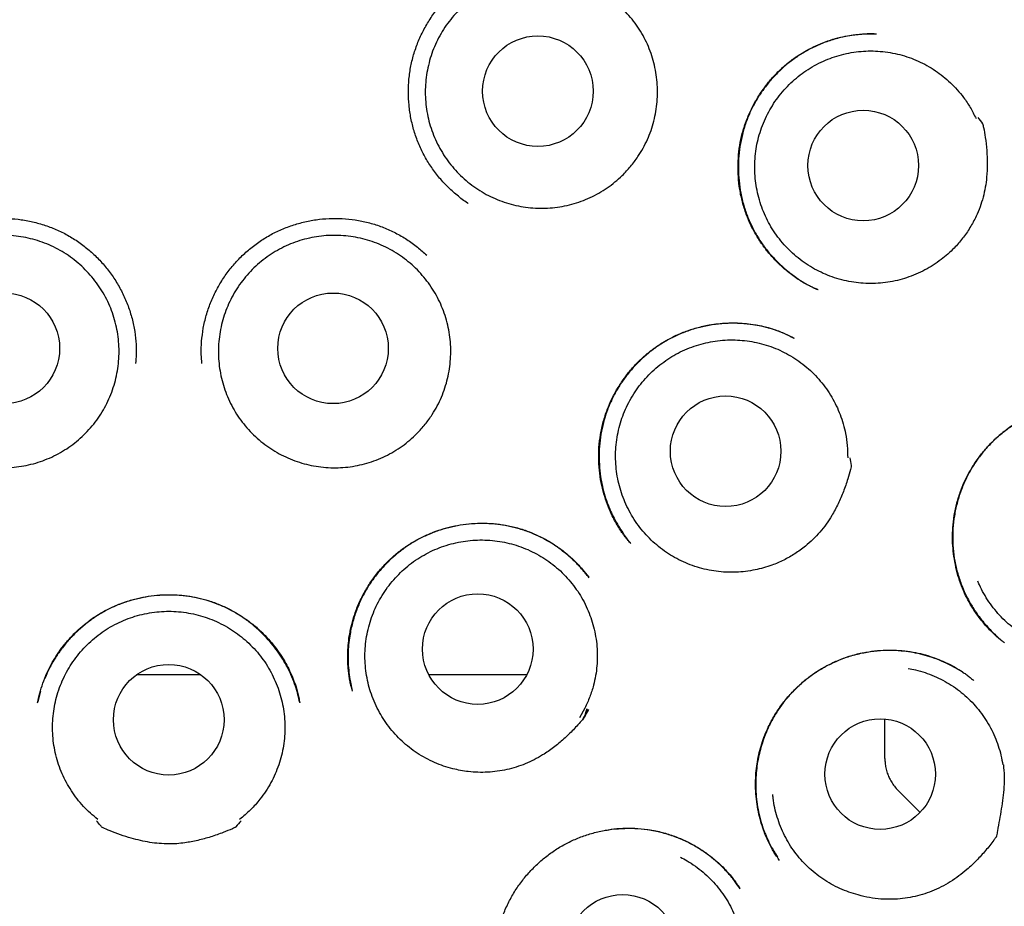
# Model space of a CAD drawing. Header units: millimetres. Extents: x 8 to 853, y 12 to 811.
# Tile 49 of 54: x 489 to 500, y 784 to 793. Entities that reach past the tile are written whole.
import ezdxf

# ---------------------------------------------------------------- set-up
doc = ezdxf.new("R2010")
doc.units = ezdxf.units.MM

msp = doc.modelspace()

# ---------------------------------------------------------------- linework, layer by layer
at = {"color": 7, "linetype": 'Continuous', "lineweight": 30}
for p, q in [((498.157, 790.417), (498.147, 790.422)), ((497.882, 789.885), (497.898, 789.877)), ((496.085, 787.605), (496.079, 787.611)), ((495.617, 787.23), (495.619, 787.227)), ((490.605, 786.15), (491.314, 786.15)), ((493.843, 786.15), (494.931, 786.15)), ((489.537, 785.967), (489.508, 785.849)), ((492.992, 785.988), (492.995, 785.977)), ((495.574, 785.777), (495.515, 785.671)), ((495.614, 785.763), (495.55, 785.65)), ((495.55, 785.65), (495.613, 785.763)), ((498.903, 785.249), (498.903, 785.657)), ((498.903, 785.22), (498.903, 785.249)), ((499.292, 784.623), (499.049, 784.866))]:
    msp.add_line(p, q, dxfattribs=at)
at = {"color": 7, "linetype": 'Continuous', "lineweight": 30, "flags": 128}
msp.add_lwpolyline([(495.596, 785.771), (495.587, 785.737), (495.58, 785.711), (495.575, 785.692), (495.573, 785.681), (495.572, 785.68), (495.572, 785.68), (495.572, 785.68), (495.572, 785.68), (495.572, 785.68), (495.572, 785.68), (495.572, 785.68), (495.572, 785.68), (495.572, 785.679), (495.571, 785.679), (495.569, 785.676), (495.565, 785.671), (495.548, 785.651)], dxfattribs=at)
at = {"color": 7, "linetype": 'Continuous', "lineweight": 30}
for centre, radius in [((490.96, 793.55), 16.35), ((490.96, 793.55), 16.174), ((495.054, 792.616), 0.613), ((498.662, 791.792), 0.613), ((489.137, 789.766), 0.613), ((492.782, 789.766), 0.613), ((497.136, 788.625), 0.613), ((494.387, 786.433), 0.613), ((490.96, 785.65), 0.613), ((498.85, 785.047), 0.613), ((495.993, 783.099), 0.613)]:
    msp.add_circle(centre, radius, dxfattribs=at)
for points, knots in [([(490.96, 811.403), (490.835, 811.402), (490.588, 811.4), (490.222, 811.388), (489.866, 811.369), (489.519, 811.344), (489.184, 811.313), (488.861, 811.278), (488.549, 811.238), (488.247, 811.194), (487.937, 811.143), (487.621, 811.086), (487.3, 811.021), (486.993, 810.954), (486.699, 810.885), (486.42, 810.814), (486.149, 810.74), (485.886, 810.665), (485.632, 810.588), (485.394, 810.512), (485.186, 810.442), (485.005, 810.379), (484.849, 810.323), (484.698, 810.268), (484.481, 810.186), (484.197, 810.073), (483.845, 809.924), (483.462, 809.753), (483.048, 809.555), (482.605, 809.328), (482.164, 809.086), (481.726, 808.829), (481.294, 808.56), (480.877, 808.283), (480.476, 808.001), (480.091, 807.714), (479.713, 807.417), (479.344, 807.11), (478.977, 806.787), (478.611, 806.448), (478.25, 806.093), (477.898, 805.726), (477.557, 805.35), (477.226, 804.962), (476.911, 804.573), (476.614, 804.182), (476.332, 803.792), (476.06, 803.393), (475.799, 802.988), (475.543, 802.567), (475.295, 802.131), (475.054, 801.679), (474.827, 801.222), (474.613, 800.758), (474.413, 800.29), (474.23, 799.825), (474.064, 799.366), (473.914, 798.912), (473.775, 798.454), (473.65, 797.993), (473.534, 797.519), (473.428, 797.031), (473.335, 796.531), (473.256, 796.026), (473.191, 795.519), (473.14, 795.01), (473.104, 794.509), (473.083, 794.019), (473.075, 793.538), (473.08, 793.059), (473.098, 792.58), (473.129, 792.091), (473.175, 791.593), (473.237, 791.087), (473.312, 790.583), (473.402, 790.081), (473.505, 789.581), (473.621, 789.094), (473.747, 788.62), (473.883, 788.159), (474.03, 787.703), (474.19, 787.25), (474.366, 786.794), (474.557, 786.334), (474.766, 785.87), (474.989, 785.412), (475.224, 784.96), (475.472, 784.515), (475.729, 784.084), (475.993, 783.665), (476.265, 783.259), (476.551, 782.857), (476.849, 782.46), (477.141, 782.093), (477.424, 781.755), (477.695, 781.446), (477.976, 781.14), (478.267, 780.837), (478.57, 780.537), (478.884, 780.24), (479.165, 779.987), (479.408, 779.777), (479.609, 779.608), (479.813, 779.441), (480.022, 779.276), (480.234, 779.113), (480.417, 778.976), (480.566, 778.867), (480.677, 778.788), (480.777, 778.717), (480.867, 778.654), (480.943, 778.601), (481.005, 778.557), (481.056, 778.522), (481.1, 778.493), (481.136, 778.468), (481.165, 778.449), (481.182, 778.438), (481.189, 778.433)], [0, 0, 0, 0, 0.008166, 0.016134, 0.0239027, 0.031471, 0.0388374, 0.0458748, 0.0527157, 0.059359, 0.0658041, 0.0732174, 0.0803478, 0.0871947, 0.0937575, 0.1000358, 0.1060293, 0.1121217, 0.1178884, 0.1233297, 0.1284457, 0.1322374, 0.1358286, 0.139278, 0.1427294, 0.1509809, 0.159284, 0.1676523, 0.1783974, 0.1892475, 0.2002009, 0.2112559, 0.222359, 0.233462, 0.2439285, 0.254391, 0.2648473, 0.2752957, 0.285734, 0.296791, 0.3078303, 0.3188774, 0.3299473, 0.3410367, 0.3521419, 0.362624, 0.3731151, 0.3836142, 0.3941181, 0.4046237, 0.4157641, 0.426899, 0.4380247, 0.4491384, 0.4602384, 0.4713154, 0.4817374, 0.4921458, 0.5025484, 0.5129526, 0.5233656, 0.5344252, 0.545513, 0.5566338, 0.5677741, 0.5789202, 0.5900583, 0.6005407, 0.6109932, 0.6214226, 0.6318618, 0.6423107, 0.6534016, 0.6644994, 0.675602, 0.6867079, 0.6978147, 0.7089201, 0.7193877, 0.7298499, 0.7403049, 0.7507508, 0.7611844, 0.7722399, 0.7833075, 0.7943887, 0.8054812, 0.8165825, 0.8276974, 0.8382533, 0.8488982, 0.8596301, 0.8704464, 0.8813451, 0.8902502, 0.8992067, 0.9082286, 0.9173679, 0.9266416, 0.9360736, 0.9456581, 0.9513168, 0.9570235, 0.9627765, 0.9685743, 0.974415, 0.9802568, 0.9835006, 0.9864603, 0.9891361, 0.9915288, 0.993639, 0.9951823, 0.9965307, 0.9976852, 0.9986467, 0.9994171, 1, 1, 1, 1]), ([(503.754, 780.944), (503.777, 780.968), (503.906, 781.099), (504.131, 781.343), (504.428, 781.675), (504.733, 782.037), (505.046, 782.428), (505.364, 782.85), (505.667, 783.277), (505.955, 783.709), (506.229, 784.145), (506.484, 784.578), (506.721, 785.009), (506.943, 785.436), (507.152, 785.869), (507.35, 786.306), (507.54, 786.759), (507.72, 787.226), (507.891, 787.708), (508.049, 788.196), (508.192, 788.688), (508.322, 789.184), (508.435, 789.673), (508.533, 790.154), (508.615, 790.627), (508.686, 791.101), (508.743, 791.577), (508.789, 792.064), (508.822, 792.562), (508.841, 793.072), (508.845, 793.583), (508.835, 794.094), (508.81, 794.606), (508.771, 795.108), (508.72, 795.598), (508.656, 796.076), (508.581, 796.551), (508.493, 797.023), (508.39, 797.501), (508.272, 797.985), (508.138, 798.476), (507.99, 798.963), (507.827, 799.447), (507.651, 799.928), (507.463, 800.395), (507.267, 800.848), (507.063, 801.286), (506.847, 801.718), (506.621, 802.143), (506.379, 802.569), (506.12, 802.997), (505.844, 803.424), (505.556, 803.844), (505.256, 804.255), (504.945, 804.658), (504.627, 805.045), (504.306, 805.415), (503.98, 805.771), (503.644, 806.118), (503.299, 806.457), (502.938, 806.792), (502.561, 807.123), (502.168, 807.45), (501.766, 807.764), (501.355, 808.067), (500.936, 808.358), (500.517, 808.631), (500.1, 808.887), (499.687, 809.126), (499.27, 809.352), (498.851, 809.566), (498.421, 809.771), (497.98, 809.966), (497.53, 810.151), (497.166, 810.29), (496.887, 810.389), (496.689, 810.458), (496.477, 810.528), (496.252, 810.599), (496.014, 810.672), (495.766, 810.743), (495.51, 810.812), (495.244, 810.88), (494.966, 810.946), (494.676, 811.011), (494.373, 811.073), (494.057, 811.132), (493.728, 811.186), (493.399, 811.235), (493.071, 811.277), (492.743, 811.314), (492.406, 811.344), (492.058, 811.37), (491.701, 811.388), (491.334, 811.4), (491.085, 811.402), (490.96, 811.403)], [0, 0, 0, 0, 0.002378, 0.013096, 0.023699, 0.034236, 0.046916, 0.059494, 0.071965, 0.084328, 0.096579, 0.10875, 0.120218, 0.131678, 0.143129, 0.15457, 0.166001, 0.178157, 0.190347, 0.202559, 0.214776, 0.226984, 0.239168, 0.250623, 0.262053, 0.27347, 0.28488, 0.296291, 0.308406, 0.320541, 0.332708, 0.344902, 0.357109, 0.36932, 0.380825, 0.392313, 0.403774, 0.415199, 0.426604, 0.4387, 0.450805, 0.462928, 0.475081, 0.487272, 0.499512, 0.511047, 0.522553, 0.534035, 0.545497, 0.556943, 0.56907, 0.581189, 0.593305, 0.605423, 0.617549, 0.629688, 0.64115, 0.652633, 0.66414, 0.675655, 0.687154, 0.699335, 0.711503, 0.72366, 0.735809, 0.747952, 0.760091, 0.771533, 0.782914, 0.794206, 0.80541, 0.816527, 0.828226, 0.839829, 0.851331, 0.856018, 0.861014, 0.866321, 0.871937, 0.877863, 0.884099, 0.890341, 0.896864, 0.90367, 0.910758, 0.918127, 0.925778, 0.933711, 0.941925, 0.949541, 0.957384, 0.965453, 0.97375, 0.982273, 0.991023, 1, 1, 1, 1]), ([(494.282, 791.371), (494.28, 791.373), (494.236, 791.399), (494.157, 791.462), (494.048, 791.558), (493.951, 791.666), (493.864, 791.782), (493.789, 791.907), (493.727, 792.038), (493.679, 792.175), (493.644, 792.316), (493.623, 792.46), (493.615, 792.605), (493.622, 792.751), (493.643, 792.896), (493.679, 793.038), (493.729, 793.176), (493.792, 793.307), (493.867, 793.432), (493.954, 793.549), (494.052, 793.656), (494.159, 793.754), (494.276, 793.841), (494.4, 793.915), (494.532, 793.977), (494.669, 794.025), (494.789, 794.056), (494.864, 794.066), (494.891, 794.069)], [0, 0, 0, 0, 0.002568, 0.043211, 0.083847, 0.124445, 0.164992, 0.205498, 0.245976, 0.28646, 0.326979, 0.367546, 0.40817, 0.448868, 0.489672, 0.530625, 0.571496, 0.612237, 0.652892, 0.693484, 0.734023, 0.774522, 0.814998, 0.85549, 0.896014, 0.936589, 0.977211, 1, 1, 1, 1]), ([(495.99, 791.682), (495.963, 791.658), (495.91, 791.608), (495.823, 791.543), (495.731, 791.486), (495.634, 791.436), (495.533, 791.394), (495.43, 791.362), (495.324, 791.338), (495.216, 791.322), (495.108, 791.317), (494.999, 791.32), (494.891, 791.333), (494.784, 791.354), (494.68, 791.385), (494.578, 791.424), (494.481, 791.471), (494.387, 791.527), (494.299, 791.59), (494.216, 791.661), (494.14, 791.738), (494.07, 791.821), (494.007, 791.911), (493.953, 792.005), (493.906, 792.103), (493.868, 792.205), (493.838, 792.309), (493.818, 792.416), (493.806, 792.524), (493.804, 792.633), (493.811, 792.742), (493.827, 792.849), (493.852, 792.955), (493.885, 793.059), (493.928, 793.159), (493.978, 793.255), (494.037, 793.347), (494.103, 793.433), (494.176, 793.514), (494.256, 793.588), (494.341, 793.655), (494.432, 793.715), (494.528, 793.766), (494.628, 793.81), (494.731, 793.845), (494.836, 793.871), (494.943, 793.888), (495.052, 793.896), (495.161, 793.895), (495.269, 793.885), (495.376, 793.866), (495.481, 793.837), (495.583, 793.8), (495.682, 793.755), (495.776, 793.701), (495.866, 793.64), (495.95, 793.571), (496.028, 793.495), (496.1, 793.413), (496.164, 793.326), (496.221, 793.233), (496.27, 793.136), (496.31, 793.035), (496.341, 792.93), (496.364, 792.824), (496.378, 792.716), (496.383, 792.608), (496.378, 792.499), (496.364, 792.391), (496.342, 792.285), (496.31, 792.181), (496.27, 792.079), (496.221, 791.982), (496.16, 791.882), (496.084, 791.78), (496.021, 791.715), (495.99, 791.682)], [0, 0, 0, 0, 0.0134, 0.026847, 0.040295, 0.053694, 0.067094, 0.080541, 0.093989, 0.107388, 0.120788, 0.134235, 0.147683, 0.161082, 0.174482, 0.18793, 0.201377, 0.214777, 0.228176, 0.241624, 0.255071, 0.268471, 0.28187, 0.295318, 0.308765, 0.322165, 0.335565, 0.349012, 0.36246, 0.375859, 0.389259, 0.402706, 0.416154, 0.429553, 0.442953, 0.4564, 0.469848, 0.483247, 0.496647, 0.510095, 0.523542, 0.536942, 0.550341, 0.563789, 0.577236, 0.590636, 0.604035, 0.617483, 0.63093, 0.64433, 0.65773, 0.671177, 0.684625, 0.698024, 0.711424, 0.724871, 0.738319, 0.751718, 0.765118, 0.778565, 0.792013, 0.805412, 0.818812, 0.83226, 0.845707, 0.859107, 0.872506, 0.885954, 0.899401, 0.912801, 0.9262, 0.939648, 0.953095, 0.966495, 0.983247, 1, 1, 1, 1]), ([(498.161, 790.414), (498.153, 790.417), (498.137, 790.425), (498.104, 790.439), (498.063, 790.459), (498.012, 790.486), (497.955, 790.521), (497.895, 790.561), (497.821, 790.617), (497.737, 790.69), (497.646, 790.784), (497.561, 790.887), (497.485, 791), (497.418, 791.122), (497.363, 791.252), (497.321, 791.388), (497.291, 791.527), (497.275, 791.666), (497.272, 791.806), (497.281, 791.945), (497.303, 792.081), (497.338, 792.214), (497.385, 792.342), (497.443, 792.464), (497.511, 792.58), (497.59, 792.69), (497.679, 792.794), (497.779, 792.89), (497.881, 792.972), (497.983, 793.04), (498.083, 793.096), (498.188, 793.144), (498.298, 793.184), (498.406, 793.214), (498.509, 793.234), (498.601, 793.246), (498.681, 793.251), (498.749, 793.252), (498.79, 793.251), (498.808, 793.251)], [0, 0, 0, 0, 0.00697, 0.015295, 0.027206, 0.041318, 0.057699, 0.075769, 0.094141, 0.125303, 0.157132, 0.18961, 0.222731, 0.256506, 0.290944, 0.325608, 0.360025, 0.394203, 0.428149, 0.461875, 0.495404, 0.52877, 0.561807, 0.594459, 0.627001, 0.659908, 0.693199, 0.726879, 0.760957, 0.788524, 0.816376, 0.844518, 0.872959, 0.901181, 0.926769, 0.949421, 0.96915, 0.985991, 1, 1, 1, 1]), ([(498.783, 793.251), (498.779, 793.251), (498.762, 793.251), (498.728, 793.251), (498.679, 793.248), (498.618, 793.244), (498.546, 793.235), (498.447, 793.219), (498.325, 793.189), (498.189, 793.14), (498.059, 793.079), (497.938, 793.006), (497.825, 792.923), (497.723, 792.832), (497.63, 792.733), (497.547, 792.626), (497.474, 792.513), (497.411, 792.394), (497.36, 792.268), (497.32, 792.137), (497.293, 792.003), (497.278, 791.865), (497.276, 791.727), (497.286, 791.587), (497.31, 791.449), (497.346, 791.314), (497.395, 791.184), (497.455, 791.061), (497.524, 790.948), (497.602, 790.843), (497.686, 790.747), (497.776, 790.661), (497.87, 790.585), (497.966, 790.518), (498.059, 790.462), (498.121, 790.432), (498.15, 790.419)], [0, 0, 0, 0, 0.003345, 0.012758, 0.024959, 0.039976, 0.057828, 0.078508, 0.114589, 0.150382, 0.18578, 0.220642, 0.255023, 0.288961, 0.32248, 0.355606, 0.388597, 0.421848, 0.455378, 0.489039, 0.52284, 0.556817, 0.590997, 0.625402, 0.660061, 0.694804, 0.729069, 0.76267, 0.795523, 0.827666, 0.859116, 0.889884, 0.91991, 0.948734, 0.976322, 1, 1, 1, 1]), ([(499.526, 790.75), (499.497, 790.729), (499.439, 790.687), (499.346, 790.633), (499.247, 790.586), (499.145, 790.547), (499.041, 790.518), (498.935, 790.497), (498.826, 790.486), (498.717, 790.483), (498.609, 790.49), (498.503, 790.506), (498.396, 790.531), (498.293, 790.565), (498.193, 790.607), (498.098, 790.657), (498.006, 790.716), (497.919, 790.783), (497.839, 790.855), (497.765, 790.935), (497.698, 791.021), (497.638, 791.112), (497.587, 791.207), (497.544, 791.306), (497.509, 791.41), (497.483, 791.516), (497.466, 791.623), (497.458, 791.731), (497.459, 791.84), (497.469, 791.949), (497.488, 792.056), (497.516, 792.16), (497.554, 792.263), (497.599, 792.362), (497.653, 792.456), (497.714, 792.546), (497.783, 792.63), (497.859, 792.709), (497.94, 792.78), (498.027, 792.844), (498.121, 792.901), (498.218, 792.95), (498.319, 792.99), (498.422, 793.022), (498.529, 793.045), (498.637, 793.059), (498.745, 793.063), (498.853, 793.059), (498.961, 793.045), (499.068, 793.023), (499.171, 792.991), (499.272, 792.951), (499.369, 792.902), (499.462, 792.845), (499.549, 792.781), (499.631, 792.71), (499.707, 792.632), (499.781, 792.54), (499.853, 792.435), (499.893, 792.354), (499.913, 792.313)], [0, 0, 0, 0, 0.016852, 0.033704, 0.051045, 0.068386, 0.085238, 0.10209, 0.119431, 0.136772, 0.153624, 0.170476, 0.187817, 0.205159, 0.22201, 0.238862, 0.256203, 0.273545, 0.290396, 0.307248, 0.32459, 0.341931, 0.358783, 0.375634, 0.392976, 0.410317, 0.427169, 0.444021, 0.461362, 0.478703, 0.495555, 0.512407, 0.529748, 0.547089, 0.563941, 0.580793, 0.598134, 0.615476, 0.632327, 0.649179, 0.66652, 0.683862, 0.700714, 0.717565, 0.734907, 0.752248, 0.7691, 0.785951, 0.803293, 0.820634, 0.837486, 0.854338, 0.871679, 0.88902, 0.905872, 0.922724, 0.940065, 0.957406, 0.978585, 1, 1, 1, 1]), ([(499.932, 792.325), (499.95, 792.302), (499.969, 792.277), (499.987, 792.251), (499.989, 792.25), (499.989, 792.249), (499.989, 792.248), (499.99, 792.245), (499.992, 792.233), (500.003, 792.186), (500.018, 792.092), (500.033, 791.957), (500.039, 791.809), (500.034, 791.673), (500.018, 791.55), (499.993, 791.44), (499.959, 791.332), (499.912, 791.219), (499.848, 791.102), (499.767, 790.984), (499.683, 790.887), (499.602, 790.81), (499.551, 790.77), (499.526, 790.75)], [0, 0, 0, 0, 0.050155, 0.052958, 0.05392, 0.053982, 0.054226, 0.055206, 0.059124, 0.074798, 0.137513, 0.221739, 0.306045, 0.390176, 0.454039, 0.518153, 0.582263, 0.646123, 0.727387, 0.808897, 0.890153, 0.945077, 1, 1, 1, 1]), ([(488.099, 790.799), (488.132, 790.829), (488.202, 790.892), (488.318, 790.974), (488.444, 791.047), (488.576, 791.107), (488.713, 791.153), (488.855, 791.186), (488.999, 791.204), (489.144, 791.208), (489.289, 791.198), (489.433, 791.174), (489.574, 791.136), (489.71, 791.086), (489.84, 791.022), (489.963, 790.945), (490.078, 790.856), (490.184, 790.757), (490.279, 790.647), (490.364, 790.529), (490.437, 790.403), (490.498, 790.27), (490.545, 790.132), (490.579, 789.989), (490.597, 789.844), (490.602, 789.713), (490.594, 789.631), (490.592, 789.597)], [0, 0, 0, 0, 0.037926, 0.078491, 0.119008, 0.159486, 0.199948, 0.24043, 0.280955, 0.321535, 0.362157, 0.402791, 0.443404, 0.483971, 0.524488, 0.56497, 0.605436, 0.645922, 0.686448, 0.727026, 0.767668, 0.808393, 0.849245, 0.890191, 0.930992, 0.971684, 1, 1, 1, 1]), ([(491.328, 789.597), (491.325, 789.631), (491.318, 789.713), (491.323, 789.844), (491.341, 789.989), (491.374, 790.132), (491.421, 790.27), (491.482, 790.403), (491.555, 790.529), (491.64, 790.647), (491.736, 790.757), (491.841, 790.856), (491.956, 790.945), (492.079, 791.022), (492.21, 791.086), (492.346, 791.136), (492.487, 791.174), (492.63, 791.198), (492.775, 791.208), (492.921, 791.204), (493.065, 791.186), (493.206, 791.153), (493.344, 791.107), (493.476, 791.047), (493.602, 790.974), (493.718, 790.892), (493.787, 790.829), (493.821, 790.799)], [0, 0, 0, 0, 0.028316, 0.069008, 0.109809, 0.150755, 0.191607, 0.232332, 0.272974, 0.313552, 0.354078, 0.394564, 0.43503, 0.475512, 0.516029, 0.556596, 0.597209, 0.637843, 0.678465, 0.719045, 0.75957, 0.800052, 0.840514, 0.880992, 0.921509, 0.962074, 1, 1, 1, 1]), ([(488.206, 788.823), (488.181, 788.849), (488.132, 788.902), (488.066, 788.989), (488.007, 789.08), (487.956, 789.176), (487.913, 789.276), (487.879, 789.379), (487.854, 789.485), (487.838, 789.593), (487.831, 789.701), (487.833, 789.81), (487.844, 789.918), (487.864, 790.025), (487.893, 790.13), (487.931, 790.231), (487.978, 790.33), (488.032, 790.424), (488.095, 790.513), (488.164, 790.597), (488.241, 790.674), (488.323, 790.745), (488.411, 790.808), (488.505, 790.864), (488.602, 790.912), (488.704, 790.951), (488.808, 790.982), (488.915, 791.004), (489.023, 791.016), (489.131, 791.02), (489.24, 791.014), (489.348, 791), (489.454, 790.976), (489.558, 790.944), (489.658, 790.902), (489.755, 790.853), (489.848, 790.795), (489.935, 790.73), (490.016, 790.658), (490.091, 790.579), (490.159, 790.494), (490.22, 790.404), (490.273, 790.309), (490.318, 790.21), (490.354, 790.107), (490.381, 790.002), (490.4, 789.895), (490.409, 789.787), (490.409, 789.678), (490.4, 789.57), (490.382, 789.462), (490.355, 789.357), (490.319, 789.254), (490.275, 789.155), (490.223, 789.06), (490.162, 788.97), (490.094, 788.884), (490.02, 788.805), (489.939, 788.733), (489.852, 788.668), (489.759, 788.61), (489.663, 788.56), (489.562, 788.519), (489.459, 788.486), (489.352, 788.462), (489.245, 788.447), (489.136, 788.441), (489.027, 788.444), (488.919, 788.457), (488.813, 788.478), (488.708, 788.509), (488.607, 788.548), (488.509, 788.595), (488.408, 788.655), (488.305, 788.73), (488.239, 788.792), (488.206, 788.823)], [0, 0, 0, 0, 0.0134, 0.026847, 0.040295, 0.053694, 0.067094, 0.080541, 0.093989, 0.107388, 0.120788, 0.134235, 0.147683, 0.161082, 0.174482, 0.18793, 0.201377, 0.214777, 0.228176, 0.241624, 0.255071, 0.268471, 0.28187, 0.295318, 0.308765, 0.322165, 0.335565, 0.349012, 0.36246, 0.375859, 0.389259, 0.402706, 0.416154, 0.429553, 0.442953, 0.4564, 0.469848, 0.483247, 0.496647, 0.510095, 0.523542, 0.536942, 0.550341, 0.563789, 0.577236, 0.590636, 0.604035, 0.617483, 0.63093, 0.64433, 0.65773, 0.671177, 0.684625, 0.698024, 0.711424, 0.724871, 0.738319, 0.751718, 0.765118, 0.778565, 0.792013, 0.805412, 0.818812, 0.83226, 0.845707, 0.859107, 0.872506, 0.885954, 0.899401, 0.912801, 0.9262, 0.939648, 0.953095, 0.966495, 0.983247, 1, 1, 1, 1]), ([(493.713, 788.823), (493.687, 788.798), (493.635, 788.748), (493.549, 788.681), (493.458, 788.622), (493.362, 788.57), (493.262, 788.527), (493.159, 788.492), (493.053, 788.466), (492.946, 788.449), (492.837, 788.441), (492.729, 788.443), (492.62, 788.453), (492.513, 788.473), (492.408, 788.501), (492.306, 788.539), (492.208, 788.584), (492.113, 788.638), (492.024, 788.7), (491.94, 788.769), (491.861, 788.845), (491.79, 788.927), (491.726, 789.014), (491.67, 789.107), (491.621, 789.205), (491.581, 789.306), (491.55, 789.41), (491.527, 789.516), (491.514, 789.624), (491.509, 789.733), (491.514, 789.841), (491.528, 789.949), (491.551, 790.056), (491.583, 790.159), (491.623, 790.26), (491.672, 790.357), (491.729, 790.45), (491.794, 790.538), (491.865, 790.62), (491.944, 790.695), (492.028, 790.764), (492.118, 790.825), (492.212, 790.879), (492.311, 790.924), (492.414, 790.961), (492.519, 790.989), (492.626, 791.008), (492.734, 791.018), (492.843, 791.019), (492.951, 791.011), (493.059, 790.994), (493.164, 790.967), (493.267, 790.932), (493.367, 790.889), (493.462, 790.837), (493.553, 790.777), (493.639, 790.71), (493.718, 790.636), (493.791, 790.555), (493.857, 790.469), (493.916, 790.377), (493.966, 790.281), (494.008, 790.181), (494.042, 790.077), (494.067, 789.971), (494.083, 789.864), (494.089, 789.755), (494.086, 789.646), (494.075, 789.538), (494.054, 789.432), (494.024, 789.327), (493.986, 789.225), (493.939, 789.127), (493.88, 789.025), (493.806, 788.922), (493.744, 788.856), (493.713, 788.823)], [0, 0, 0, 0, 0.0134, 0.026847, 0.040295, 0.053694, 0.067094, 0.080541, 0.093989, 0.107388, 0.120788, 0.134235, 0.147683, 0.161082, 0.174482, 0.18793, 0.201377, 0.214777, 0.228176, 0.241624, 0.255071, 0.268471, 0.28187, 0.295318, 0.308765, 0.322165, 0.335565, 0.349012, 0.36246, 0.375859, 0.389259, 0.402706, 0.416154, 0.429553, 0.442953, 0.4564, 0.469848, 0.483247, 0.496647, 0.510095, 0.523542, 0.536942, 0.550341, 0.563789, 0.577236, 0.590636, 0.604035, 0.617483, 0.63093, 0.64433, 0.65773, 0.671177, 0.684625, 0.698024, 0.711424, 0.724871, 0.738319, 0.751718, 0.765118, 0.778565, 0.792013, 0.805412, 0.818812, 0.83226, 0.845707, 0.859107, 0.872506, 0.885954, 0.899401, 0.912801, 0.9262, 0.939648, 0.953095, 0.966495, 0.983247, 1, 1, 1, 1]), ([(496.079, 787.61), (496.069, 787.622), (496.048, 787.647), (496.013, 787.689), (495.976, 787.739), (495.94, 787.797), (495.904, 787.859), (495.864, 787.938), (495.823, 788.036), (495.784, 788.154), (495.753, 788.281), (495.734, 788.417), (495.726, 788.559), (495.732, 788.704), (495.753, 788.847), (495.787, 788.986), (495.834, 789.119), (495.892, 789.245), (495.961, 789.363), (496.038, 789.473), (496.124, 789.574), (496.216, 789.666), (496.317, 789.749), (496.425, 789.824), (496.541, 789.89), (496.666, 789.946), (496.797, 789.99), (496.918, 790.019), (497.028, 790.037), (497.124, 790.046), (497.221, 790.049), (497.318, 790.046), (497.414, 790.036), (497.511, 790.02), (497.604, 789.997), (497.692, 789.969), (497.768, 789.939), (497.834, 789.91), (497.874, 789.89), (497.892, 789.88)], [0, 0, 0, 0, 0.012442, 0.026221, 0.041531, 0.058435, 0.07619, 0.094612, 0.123505, 0.153929, 0.1859, 0.219429, 0.254529, 0.290207, 0.325518, 0.360491, 0.394929, 0.428801, 0.462142, 0.494973, 0.527304, 0.559144, 0.590752, 0.622863, 0.655546, 0.688809, 0.722665, 0.757108, 0.780392, 0.80392, 0.827684, 0.851676, 0.875736, 0.89845, 0.923492, 0.946141, 0.966421, 0.984363, 1, 1, 1, 1]), ([(497.883, 789.885), (497.846, 789.903), (497.769, 789.941), (497.644, 789.984), (497.51, 790.017), (497.373, 790.037), (497.234, 790.046), (497.093, 790.041), (496.953, 790.023), (496.815, 789.992), (496.682, 789.948), (496.556, 789.893), (496.437, 789.827), (496.326, 789.752), (496.225, 789.668), (496.132, 789.577), (496.049, 789.481), (495.975, 789.379), (495.91, 789.271), (495.854, 789.157), (495.807, 789.037), (495.771, 788.911), (495.746, 788.781), (495.733, 788.648), (495.732, 788.512), (495.742, 788.383), (495.762, 788.264), (495.788, 788.157), (495.821, 788.056), (495.858, 787.965), (495.899, 787.879), (495.945, 787.799), (495.986, 787.736), (496.017, 787.693), (496.039, 787.663), (496.061, 787.632), (496.076, 787.614), (496.084, 787.604)], [0, 0, 0, 0, 0.03018, 0.063633, 0.097352, 0.131366, 0.165689, 0.200336, 0.235282, 0.270004, 0.304345, 0.338309, 0.371696, 0.40452, 0.436822, 0.468628, 0.49996, 0.530836, 0.561511, 0.59267, 0.624361, 0.656447, 0.688942, 0.721876, 0.755275, 0.789159, 0.816639, 0.844352, 0.870606, 0.894828, 0.916929, 0.94152, 0.962775, 0.972161, 0.980977, 0.990147, 1, 1, 1, 1]), ([(497.463, 787.311), (497.428, 787.304), (497.357, 787.291), (497.25, 787.283), (497.14, 787.284), (497.032, 787.293), (496.925, 787.312), (496.821, 787.34), (496.718, 787.376), (496.618, 787.421), (496.524, 787.474), (496.435, 787.535), (496.35, 787.603), (496.271, 787.679), (496.2, 787.76), (496.136, 787.847), (496.078, 787.94), (496.029, 788.037), (495.989, 788.138), (495.957, 788.241), (495.933, 788.347), (495.919, 788.456), (495.914, 788.564), (495.918, 788.672), (495.932, 788.78), (495.954, 788.887), (495.985, 788.991), (496.025, 789.092), (496.073, 789.19), (496.13, 789.283), (496.193, 789.371), (496.264, 789.453), (496.342, 789.529), (496.426, 789.599), (496.515, 789.661), (496.609, 789.715), (496.708, 789.761), (496.811, 789.799), (496.915, 789.828), (497.021, 789.848), (497.13, 789.859), (497.239, 789.86), (497.347, 789.853), (497.454, 789.837), (497.56, 789.811), (497.663, 789.777), (497.763, 789.734), (497.858, 789.683), (497.95, 789.624), (498.036, 789.557), (498.115, 789.484), (498.188, 789.404), (498.255, 789.318), (498.314, 789.226), (498.365, 789.131), (498.408, 789.031), (498.442, 788.928), (498.47, 788.813), (498.488, 788.687), (498.489, 788.597), (498.49, 788.551)], [0, 0, 0, 0, 0.016852, 0.033704, 0.051045, 0.068386, 0.085238, 0.10209, 0.119431, 0.136772, 0.153624, 0.170476, 0.187817, 0.205159, 0.22201, 0.238862, 0.256203, 0.273545, 0.290396, 0.307248, 0.32459, 0.341931, 0.358783, 0.375634, 0.392976, 0.410317, 0.427169, 0.444021, 0.461362, 0.478703, 0.495555, 0.512407, 0.529748, 0.547089, 0.563941, 0.580793, 0.598134, 0.615476, 0.632327, 0.649179, 0.66652, 0.683862, 0.700714, 0.717565, 0.734907, 0.752248, 0.7691, 0.785951, 0.803293, 0.820634, 0.837486, 0.854338, 0.871679, 0.88902, 0.905872, 0.922724, 0.940065, 0.957406, 0.978585, 1, 1, 1, 1]), ([(500.229, 786.504), (500.223, 786.508), (500.209, 786.518), (500.181, 786.539), (500.146, 786.568), (500.105, 786.606), (500.062, 786.648), (500.019, 786.696), (499.97, 786.754), (499.916, 786.824), (499.861, 786.91), (499.808, 787.004), (499.761, 787.108), (499.72, 787.221), (499.689, 787.338), (499.667, 787.457), (499.654, 787.575), (499.651, 787.693), (499.658, 787.818), (499.676, 787.949), (499.707, 788.084), (499.751, 788.213), (499.805, 788.335), (499.869, 788.45), (499.943, 788.559), (500.027, 788.662), (500.122, 788.76), (500.228, 788.851), (500.345, 788.934), (500.472, 789.006), (500.608, 789.066), (500.752, 789.112), (500.885, 789.141), (501.003, 789.155), (501.101, 789.16), (501.212, 789.159), (501.333, 789.148), (501.461, 789.124), (501.581, 789.092), (501.656, 789.063), (501.692, 789.049)], [0, 0, 0, 0, 0.00721, 0.015331, 0.026684, 0.039971, 0.054256, 0.069348, 0.085247, 0.1077, 0.131588, 0.156919, 0.183708, 0.211962, 0.240648, 0.26894, 0.296829, 0.324299, 0.351335, 0.384499, 0.416959, 0.448726, 0.479811, 0.510234, 0.540721, 0.571908, 0.603803, 0.636418, 0.669772, 0.703903, 0.738782, 0.774206, 0.810204, 0.834054, 0.8572, 0.879647, 0.912012, 0.942837, 0.972154, 1, 1, 1, 1]), ([(501.644, 789.067), (501.622, 789.074), (501.572, 789.091), (501.49, 789.114), (501.395, 789.134), (501.295, 789.148), (501.192, 789.156), (501.09, 789.157), (500.972, 789.15), (500.839, 789.13), (500.694, 789.092), (500.557, 789.041), (500.428, 788.979), (500.308, 788.906), (500.197, 788.823), (500.095, 788.732), (500.003, 788.632), (499.919, 788.524), (499.845, 788.407), (499.783, 788.283), (499.731, 788.152), (499.692, 788.016), (499.666, 787.875), (499.653, 787.732), (499.654, 787.587), (499.67, 787.442), (499.699, 787.302), (499.741, 787.168), (499.795, 787.041), (499.859, 786.921), (499.924, 786.822), (499.986, 786.742), (500.04, 786.679), (500.094, 786.623), (500.144, 786.574), (500.184, 786.539), (500.207, 786.52), (500.214, 786.515)], [0, 0, 0, 0, 0.017155, 0.037622, 0.060821, 0.08677, 0.110511, 0.135204, 0.159671, 0.195967, 0.23167, 0.266635, 0.300923, 0.334573, 0.367612, 0.400063, 0.432343, 0.465, 0.498025, 0.531277, 0.564787, 0.598588, 0.632707, 0.66717, 0.702007, 0.73678, 0.771108, 0.804784, 0.837819, 0.870241, 0.902064, 0.922954, 0.943297, 0.961852, 0.978507, 0.993297, 1, 1, 1, 1]), ([(498.512, 788.553), (498.518, 788.525), (498.524, 788.494), (498.53, 788.463), (498.53, 788.461), (498.53, 788.46), (498.53, 788.459), (498.53, 788.456), (498.526, 788.445), (498.515, 788.398), (498.488, 788.306), (498.444, 788.178), (498.385, 788.042), (498.321, 787.922), (498.253, 787.817), (498.183, 787.729), (498.105, 787.647), (498.014, 787.565), (497.906, 787.488), (497.781, 787.417), (497.664, 787.366), (497.557, 787.332), (497.494, 787.318), (497.463, 787.311)], [0, 0, 0, 0, 0.0501548, 0.0529576, 0.0539202, 0.0539816, 0.0542265, 0.055206, 0.0591242, 0.0747977, 0.1375126, 0.2217386, 0.306045, 0.3901764, 0.4540394, 0.5181527, 0.5822634, 0.6461228, 0.7273868, 0.8088972, 0.8901527, 0.9450774, 1, 1, 1, 1]), ([(492.997, 785.968), (492.995, 785.977), (492.99, 785.995), (492.98, 786.03), (492.97, 786.074), (492.961, 786.127), (492.953, 786.184), (492.948, 786.246), (492.945, 786.318), (492.945, 786.403), (492.952, 786.5), (492.966, 786.602), (492.988, 786.709), (493.024, 786.829), (493.074, 786.956), (493.142, 787.086), (493.22, 787.207), (493.308, 787.319), (493.404, 787.42), (493.507, 787.51), (493.617, 787.589), (493.731, 787.656), (493.85, 787.712), (493.972, 787.757), (494.097, 787.791), (494.226, 787.815), (494.359, 787.828), (494.493, 787.829), (494.628, 787.818), (494.763, 787.794), (494.897, 787.757), (495.027, 787.706), (495.152, 787.644), (495.267, 787.572), (495.371, 787.493), (495.464, 787.409), (495.547, 787.322), (495.595, 787.26), (495.618, 787.23)], [0, 0, 0, 0, 0.008064, 0.016804, 0.028476, 0.041676, 0.055862, 0.070844, 0.086626, 0.108917, 0.132647, 0.157838, 0.184515, 0.212566, 0.248759, 0.284423, 0.319488, 0.353968, 0.387873, 0.421216, 0.454018, 0.486303, 0.518077, 0.54941, 0.580968, 0.612921, 0.645248, 0.677926, 0.710943, 0.744299, 0.778011, 0.8121, 0.846345, 0.87952, 0.911461, 0.942174, 0.971678, 1, 1, 1, 1]), ([(495.622, 787.224), (495.613, 787.235), (495.599, 787.253), (495.578, 787.276), (495.562, 787.295), (495.547, 787.313), (495.524, 787.339), (495.493, 787.372), (495.451, 787.415), (495.397, 787.464), (495.33, 787.519), (495.248, 787.579), (495.157, 787.635), (495.06, 787.686), (494.953, 787.732), (494.834, 787.771), (494.706, 787.801), (494.576, 787.819), (494.447, 787.826), (494.319, 787.822), (494.194, 787.807), (494.07, 787.782), (493.949, 787.747), (493.831, 787.701), (493.716, 787.644), (493.606, 787.577), (493.502, 787.5), (493.404, 787.414), (493.313, 787.319), (493.231, 787.216), (493.157, 787.105), (493.093, 786.985), (493.038, 786.858), (492.995, 786.722), (492.969, 786.596), (492.954, 786.481), (492.948, 786.38), (492.949, 786.278), (492.957, 786.173), (492.971, 786.076), (492.986, 786.015), (492.992, 785.988)], [0, 0, 0, 0, 0.011616, 0.018287, 0.023705, 0.02949, 0.035872, 0.048697, 0.063412, 0.080018, 0.102434, 0.127556, 0.154535, 0.181334, 0.207865, 0.240662, 0.273075, 0.305128, 0.33683, 0.368185, 0.399197, 0.429898, 0.460747, 0.491924, 0.523379, 0.554963, 0.586709, 0.618646, 0.650799, 0.683186, 0.715828, 0.748861, 0.782847, 0.81778, 0.853569, 0.877935, 0.902714, 0.927917, 0.953553, 0.979632, 1, 1, 1, 1]), ([(494.112, 785.107), (494.077, 785.117), (494.008, 785.135), (493.907, 785.175), (493.809, 785.223), (493.716, 785.278), (493.628, 785.342), (493.545, 785.412), (493.469, 785.489), (493.399, 785.573), (493.337, 785.662), (493.283, 785.755), (493.236, 785.854), (493.198, 785.956), (493.169, 786.06), (493.148, 786.166), (493.137, 786.275), (493.135, 786.384), (493.142, 786.492), (493.158, 786.599), (493.183, 786.705), (493.218, 786.809), (493.26, 786.908), (493.311, 787.004), (493.37, 787.096), (493.436, 787.182), (493.509, 787.262), (493.589, 787.336), (493.675, 787.403), (493.766, 787.463), (493.862, 787.514), (493.961, 787.557), (494.064, 787.592), (494.171, 787.618), (494.278, 787.635), (494.385, 787.643), (494.495, 787.642), (494.603, 787.632), (494.71, 787.612), (494.814, 787.584), (494.917, 787.547), (495.016, 787.501), (495.11, 787.448), (495.199, 787.387), (495.284, 787.318), (495.362, 787.242), (495.433, 787.16), (495.497, 787.073), (495.554, 786.98), (495.602, 786.882), (495.642, 786.782), (495.674, 786.678), (495.696, 786.572), (495.71, 786.463), (495.714, 786.355), (495.709, 786.247), (495.696, 786.139), (495.67, 786.023), (495.632, 785.902), (495.594, 785.82), (495.575, 785.779)], [0, 0, 0, 0, 0.016852, 0.033704, 0.051045, 0.068386, 0.085238, 0.10209, 0.119431, 0.136772, 0.153624, 0.170476, 0.187817, 0.205159, 0.22201, 0.238862, 0.256203, 0.273545, 0.290396, 0.307248, 0.32459, 0.341931, 0.358783, 0.375634, 0.392976, 0.410317, 0.427169, 0.444021, 0.461362, 0.478703, 0.495555, 0.512407, 0.529748, 0.547089, 0.563941, 0.580793, 0.598134, 0.615476, 0.632327, 0.649179, 0.66652, 0.683862, 0.700714, 0.717565, 0.734907, 0.752248, 0.7691, 0.785951, 0.803293, 0.820634, 0.837486, 0.854338, 0.871679, 0.88902, 0.905872, 0.922724, 0.940065, 0.957406, 0.978585, 1, 1, 1, 1]), ([(501.169, 786.399), (501.133, 786.398), (501.06, 786.397), (500.952, 786.407), (500.845, 786.425), (500.74, 786.452), (500.638, 786.488), (500.539, 786.532), (500.445, 786.585), (500.355, 786.645), (500.27, 786.713), (500.192, 786.788), (500.12, 786.869), (500.055, 786.956), (499.998, 787.048), (499.958, 787.125), (499.939, 787.172), (499.934, 787.185)], [0, 0, 0, 0, 0.06933, 0.138908, 0.208486, 0.277817, 0.347147, 0.416725, 0.486303, 0.555633, 0.624963, 0.694542, 0.76412, 0.83345, 0.90278, 0.972358, 1, 1, 1, 1]), ([(489.505, 785.838), (489.513, 785.873), (489.529, 785.946), (489.563, 786.056), (489.609, 786.17), (489.663, 786.278), (489.725, 786.378), (489.791, 786.471), (489.867, 786.56), (489.95, 786.643), (490.046, 786.725), (490.155, 786.803), (490.278, 786.874), (490.405, 786.931), (490.535, 786.975), (490.666, 787.008), (490.796, 787.028), (490.926, 787.037), (491.055, 787.035), (491.183, 787.022), (491.31, 786.997), (491.436, 786.96), (491.56, 786.912), (491.68, 786.852), (491.796, 786.78), (491.907, 786.698), (492.003, 786.611), (492.085, 786.523), (492.152, 786.44), (492.21, 786.357), (492.259, 786.275), (492.303, 786.19), (492.34, 786.103), (492.369, 786.024), (492.389, 785.955), (492.402, 785.896), (492.41, 785.857), (492.414, 785.837)], [0, 0, 0, 0, 0.02667, 0.055039, 0.085129, 0.116963, 0.143699, 0.171564, 0.200468, 0.229305, 0.257755, 0.292793, 0.327272, 0.361203, 0.394587, 0.427409, 0.459646, 0.491277, 0.52238, 0.553668, 0.585301, 0.617291, 0.649662, 0.682431, 0.715607, 0.749196, 0.783206, 0.810585, 0.836815, 0.861603, 0.884865, 0.906556, 0.931496, 0.954052, 0.968478, 0.983721, 1, 1, 1, 1]), ([(492.412, 785.842), (492.406, 785.87), (492.393, 785.931), (492.365, 786.026), (492.326, 786.128), (492.279, 786.228), (492.225, 786.323), (492.166, 786.412), (492.1, 786.497), (492.028, 786.577), (491.945, 786.658), (491.85, 786.736), (491.744, 786.81), (491.633, 786.873), (491.518, 786.926), (491.402, 786.968), (491.283, 786.999), (491.164, 787.02), (491.043, 787.031), (490.921, 787.033), (490.797, 787.025), (490.673, 787.006), (490.549, 786.976), (490.426, 786.936), (490.306, 786.883), (490.19, 786.82), (490.079, 786.745), (489.975, 786.66), (489.878, 786.566), (489.79, 786.462), (489.71, 786.351), (489.64, 786.232), (489.604, 786.149), (489.585, 786.107)], [0, 0, 0, 0, 0.0226415, 0.0491043, 0.0780027, 0.1093647, 0.1362452, 0.1646831, 0.193401, 0.2218316, 0.2499641, 0.284688, 0.3189049, 0.3526004, 0.3857733, 0.4184371, 0.4506053, 0.4823187, 0.5141709, 0.5464446, 0.5791446, 0.6122762, 0.6458503, 0.6798886, 0.714427, 0.749315, 0.7844768, 0.8199474, 0.8556179, 0.8914629, 0.9275124, 0.9637993, 1, 1, 1, 1]), ([(490.173, 784.546), (490.145, 784.568), (490.09, 784.613), (490.013, 784.69), (489.942, 784.773), (489.879, 784.862), (489.824, 784.955), (489.776, 785.052), (489.737, 785.154), (489.707, 785.258), (489.685, 785.364), (489.673, 785.472), (489.67, 785.581), (489.676, 785.69), (489.691, 785.797), (489.715, 785.902), (489.748, 786.006), (489.789, 786.107), (489.839, 786.203), (489.897, 786.294), (489.962, 786.382), (490.035, 786.463), (490.114, 786.537), (490.198, 786.605), (490.289, 786.665), (490.385, 786.718), (490.484, 786.762), (490.586, 786.798), (490.692, 786.825), (490.8, 786.843), (490.908, 786.852), (491.016, 786.852), (491.125, 786.842), (491.233, 786.824), (491.337, 786.796), (491.439, 786.76), (491.539, 786.716), (491.635, 786.663), (491.724, 786.602), (491.809, 786.535), (491.888, 786.459), (491.961, 786.378), (492.025, 786.291), (492.083, 786.199), (492.132, 786.102), (492.174, 786.001), (492.206, 785.898), (492.23, 785.793), (492.244, 785.685), (492.25, 785.576), (492.246, 785.468), (492.234, 785.36), (492.212, 785.253), (492.181, 785.149), (492.141, 785.048), (492.094, 784.951), (492.038, 784.857), (491.979, 784.776), (491.922, 784.708), (491.867, 784.651), (491.809, 784.596), (491.767, 784.563), (491.746, 784.546)], [0, 0, 0, 0, 0.016726, 0.033453, 0.050665, 0.067877, 0.084603, 0.10133, 0.118542, 0.135754, 0.15248, 0.169207, 0.186419, 0.203631, 0.220357, 0.237084, 0.254296, 0.271508, 0.288234, 0.304961, 0.322173, 0.339385, 0.356112, 0.372838, 0.39005, 0.407262, 0.423989, 0.440715, 0.457927, 0.475139, 0.491866, 0.508592, 0.525804, 0.543016, 0.559743, 0.576469, 0.593681, 0.610893, 0.62762, 0.644346, 0.661558, 0.67877, 0.695497, 0.712223, 0.729435, 0.746647, 0.763374, 0.7801, 0.797312, 0.814525, 0.831251, 0.847977, 0.865189, 0.882402, 0.899128, 0.915854, 0.933066, 0.950279, 0.962614, 0.974949, 0.987474, 1, 1, 1, 1]), ([(497.735, 784.09), (497.73, 784.097), (497.719, 784.113), (497.697, 784.143), (497.67, 784.185), (497.64, 784.237), (497.61, 784.297), (497.581, 784.361), (497.552, 784.438), (497.523, 784.527), (497.498, 784.631), (497.479, 784.742), (497.468, 784.858), (497.467, 784.972), (497.474, 785.082), (497.487, 785.185), (497.508, 785.285), (497.535, 785.383), (497.568, 785.478), (497.615, 785.584), (497.677, 785.699), (497.758, 785.819), (497.849, 785.93), (497.948, 786.031), (498.055, 786.121), (498.17, 786.2), (498.294, 786.269), (498.425, 786.327), (498.563, 786.371), (498.706, 786.402), (498.853, 786.42), (498.992, 786.423), (499.122, 786.414), (499.239, 786.396), (499.35, 786.37), (499.452, 786.337), (499.552, 786.297), (499.648, 786.25), (499.725, 786.205), (499.782, 786.168), (499.82, 786.14), (499.856, 786.111), (499.878, 786.093), (499.889, 786.083)], [0, 0, 0, 0, 0.007465, 0.01614, 0.028434, 0.043006, 0.05889, 0.07542, 0.0926, 0.116521, 0.141607, 0.167856, 0.195258, 0.2238, 0.248227, 0.272461, 0.296441, 0.32017, 0.343654, 0.366896, 0.401321, 0.435251, 0.468695, 0.501658, 0.534151, 0.566719, 0.599833, 0.633355, 0.66719, 0.701374, 0.735928, 0.770858, 0.799084, 0.827295, 0.854072, 0.879218, 0.902735, 0.929839, 0.954397, 0.965755, 0.976963, 0.988324, 1, 1, 1, 1]), ([(499.773, 786.17), (499.768, 786.173), (499.741, 786.192), (499.685, 786.225), (499.601, 786.269), (499.506, 786.311), (499.403, 786.348), (499.297, 786.378), (499.191, 786.399), (499.075, 786.414), (498.951, 786.42), (498.82, 786.414), (498.691, 786.397), (498.565, 786.369), (498.444, 786.33), (498.329, 786.282), (498.218, 786.225), (498.112, 786.159), (498.013, 786.084), (497.92, 786.001), (497.833, 785.911), (497.755, 785.813), (497.685, 785.709), (497.625, 785.599), (497.574, 785.484), (497.536, 785.376), (497.509, 785.276), (497.49, 785.184), (497.477, 785.086), (497.47, 784.985), (497.469, 784.878), (497.477, 784.768), (497.494, 784.655), (497.521, 784.539), (497.559, 784.422), (497.609, 784.306), (497.659, 784.208), (497.697, 784.152), (497.71, 784.131)], [0, 0, 0, 0, 0.004265, 0.024415, 0.047903, 0.074596, 0.101937, 0.129024, 0.155858, 0.182441, 0.215318, 0.24782, 0.279971, 0.31175, 0.342988, 0.373772, 0.404473, 0.435164, 0.46586, 0.496581, 0.527346, 0.558183, 0.589114, 0.620015, 0.650874, 0.682394, 0.704595, 0.727779, 0.751955, 0.777137, 0.803338, 0.830584, 0.858906, 0.888272, 0.918546, 0.949746, 0.981885, 1, 1, 1, 1]), ([(499.162, 786.218), (499.189, 786.213), (499.252, 786.202), (499.348, 786.173), (499.449, 786.135), (499.547, 786.088), (499.64, 786.033), (499.729, 785.971), (499.812, 785.901), (499.888, 785.824), (499.958, 785.742), (500.021, 785.653), (500.076, 785.56), (500.123, 785.462), (500.161, 785.36), (500.191, 785.256), (500.204, 785.185), (500.21, 785.149)], [0, 0, 0, 0, 0.051506, 0.119337, 0.187167, 0.254756, 0.322345, 0.390175, 0.458005, 0.525594, 0.593183, 0.661013, 0.728844, 0.796432, 0.864248, 0.932185, 1, 1, 1, 1]), ([(495.547, 785.649), (495.514, 785.612), (495.449, 785.538), (495.342, 785.436), (495.229, 785.341), (495.119, 785.265), (495.013, 785.205), (494.915, 785.16), (494.814, 785.124), (494.71, 785.096), (494.604, 785.078), (494.497, 785.067), (494.389, 785.066), (494.289, 785.073), (494.196, 785.087), (494.14, 785.1), (494.112, 785.107)], [0, 0, 0, 0, 0.090777, 0.181811, 0.272729, 0.363348, 0.42944, 0.495775, 0.562118, 0.628223, 0.694253, 0.76051, 0.826762, 0.892784, 0.946393, 1, 1, 1, 1]), ([(500.217, 785.15), (500.22, 785.109), (500.227, 785.028), (500.223, 784.906), (500.212, 784.784), (500.194, 784.662), (500.173, 784.54), (500.155, 784.441), (500.144, 784.38), (500.14, 784.359), (500.139, 784.356), (500.139, 784.355), (500.139, 784.355), (500.138, 784.354), (500.136, 784.35), (500.127, 784.337), (500.089, 784.285), (500.02, 784.199), (499.921, 784.09), (499.822, 783.996), (499.724, 783.917), (499.629, 783.852), (499.529, 783.795), (499.425, 783.748), (499.318, 783.712), (499.21, 783.684), (499.099, 783.667), (498.982, 783.658), (498.859, 783.661), (498.731, 783.676), (498.649, 783.697), (498.607, 783.708)], [0, 0, 0, 0, 0.047251, 0.094571, 0.142105, 0.189822, 0.237565, 0.285099, 0.307454, 0.309245, 0.310504, 0.310581, 0.310638, 0.31086, 0.311746, 0.315293, 0.329483, 0.386269, 0.4432, 0.500116, 0.544479, 0.589003, 0.633491, 0.677803, 0.721025, 0.764409, 0.807793, 0.851015, 0.900637, 0.950387, 1, 1, 1, 1]), ([(498.903, 785.22), (498.903, 785.204), (498.904, 785.169), (498.913, 785.115), (498.927, 785.061), (498.948, 785.009), (498.974, 784.96), (499.007, 784.911), (499.035, 784.882), (499.049, 784.866)], [0, 0, 0, 0, 0.1221713, 0.262128, 0.4198691, 0.5498875, 0.6899162, 0.8399542, 1, 1, 1, 1]), ([(498.607, 783.708), (498.573, 783.718), (498.503, 783.738), (498.403, 783.779), (498.306, 783.827), (498.214, 783.884), (498.127, 783.949), (498.045, 784.02), (497.97, 784.099), (497.902, 784.183), (497.841, 784.272), (497.789, 784.367), (497.744, 784.466), (497.707, 784.568), (497.68, 784.673), (497.664, 784.758), (497.66, 784.809), (497.659, 784.823)], [0, 0, 0, 0, 0.0693303, 0.1389083, 0.2084863, 0.2778166, 0.3471469, 0.4167249, 0.4863029, 0.5556332, 0.6249635, 0.6945415, 0.7641196, 0.8334498, 0.9027801, 0.9723581, 1, 1, 1, 1]), ([(490.96, 784.274), (490.925, 784.275), (490.855, 784.276), (490.75, 784.29), (490.646, 784.31), (490.538, 784.338), (490.425, 784.373), (490.319, 784.413), (490.252, 784.443), (490.222, 784.456), (490.22, 784.457), (490.219, 784.458), (490.219, 784.458), (490.217, 784.46), (490.212, 784.466), (490.192, 784.49), (490.173, 784.512), (490.158, 784.53)], [0, 0, 0, 0, 0.121684, 0.243705, 0.365886, 0.487792, 0.631994, 0.776202, 0.881885, 0.886486, 0.889675, 0.890085, 0.890526, 0.891922, 0.897505, 0.919836, 1, 1, 1, 1]), ([(491.762, 784.53), (491.743, 784.508), (491.723, 784.484), (491.702, 784.46), (491.701, 784.458), (491.7, 784.458), (491.7, 784.458), (491.697, 784.456), (491.686, 784.451), (491.642, 784.431), (491.554, 784.395), (491.426, 784.35), (491.283, 784.311), (491.157, 784.287), (491.049, 784.275), (490.989, 784.274), (490.96, 784.274)], [0, 0, 0, 0, 0.10212, 0.107826, 0.109786, 0.109911, 0.11041, 0.112404, 0.120382, 0.152295, 0.279987, 0.451479, 0.623134, 0.794432, 0.897223, 1, 1, 1, 1]), ([(494.65, 782.502), (494.644, 782.522), (494.63, 782.566), (494.611, 782.638), (494.594, 782.722), (494.58, 782.819), (494.573, 782.92), (494.573, 783.024), (494.58, 783.126), (494.597, 783.244), (494.627, 783.374), (494.676, 783.515), (494.738, 783.647), (494.811, 783.772), (494.894, 783.886), (494.986, 783.991), (495.085, 784.086), (495.193, 784.172), (495.309, 784.247), (495.433, 784.312), (495.564, 784.365), (495.7, 784.405), (495.84, 784.433), (495.983, 784.447), (496.128, 784.448), (496.273, 784.435), (496.416, 784.408), (496.553, 784.367), (496.683, 784.313), (496.805, 784.249), (496.919, 784.175), (497.013, 784.102), (497.088, 784.034), (497.146, 783.975), (497.196, 783.918), (497.236, 783.866), (497.269, 783.819), (497.287, 783.792), (497.296, 783.779)], [0, 0, 0, 0, 0.015241, 0.033016, 0.053365, 0.076315, 0.101876, 0.125169, 0.149332, 0.173219, 0.208524, 0.243226, 0.277346, 0.310912, 0.343936, 0.376423, 0.408381, 0.440214, 0.472452, 0.505072, 0.537889, 0.570928, 0.604214, 0.63776, 0.671571, 0.705655, 0.739536, 0.772872, 0.805673, 0.837947, 0.869688, 0.900876, 0.921353, 0.941188, 0.958988, 0.974671, 0.988309, 1, 1, 1, 1]), ([(497.297, 783.775), (497.276, 783.806), (497.233, 783.869), (497.157, 783.959), (497.07, 784.048), (496.972, 784.132), (496.861, 784.212), (496.739, 784.282), (496.608, 784.342), (496.473, 784.388), (496.336, 784.42), (496.199, 784.44), (496.063, 784.447), (495.93, 784.442), (495.844, 784.429), (495.801, 784.423)], [0, 0, 0, 0, 0.064515, 0.132631, 0.204306, 0.279515, 0.358268, 0.440611, 0.524947, 0.607888, 0.689352, 0.769345, 0.847877, 0.924973, 1, 1, 1, 1]), ([(496.636, 784.126), (496.661, 784.113), (496.717, 784.084), (496.801, 784.029), (496.887, 783.962), (496.966, 783.889), (497.039, 783.809), (497.105, 783.723), (497.164, 783.632), (497.214, 783.536), (497.257, 783.436), (497.29, 783.333), (497.315, 783.228), (497.331, 783.12), (497.338, 783.012), (497.336, 782.903), (497.327, 782.832), (497.323, 782.796)], [0, 0, 0, 0, 0.051506, 0.119337, 0.187167, 0.254756, 0.322345, 0.390175, 0.458005, 0.525594, 0.593183, 0.661013, 0.728844, 0.796432, 0.864248, 0.932185, 1, 1, 1, 1])]:
    msp.add_open_spline(points, degree=3, knots=knots, dxfattribs=at)

doc.saveas('drawing.dxf')
